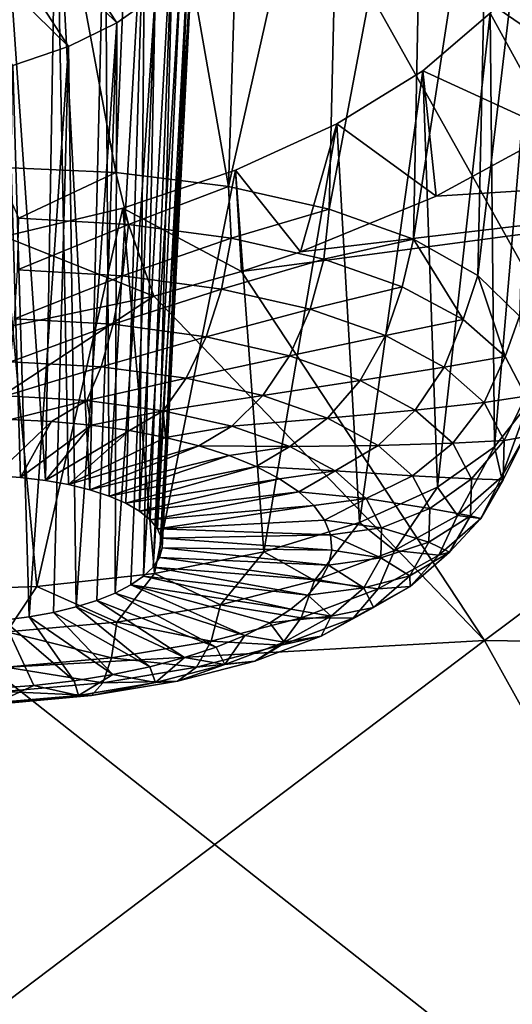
# Model space of a CAD drawing. Header units: metres. Extents: x -92 to 264, y -100 to 50.
# Tile 190 of 256: x 224.9 to 226.11, y -6.89 to -4.46. Entities that reach past the tile are written whole.
import ezdxf

# ---------------------------------------------------------------- set-up
doc = ezdxf.new("R2010")
doc.units = ezdxf.units.M
doc.layers.add('solid_21062050_01', color=7, linetype='CONTINUOUS')

msp = doc.modelspace()

# ---------------------------------------------------------------- linework, layer by layer
at = {"layer": 'solid_21062050_01'}
for points in [[(218.782837, -0.997569, 200.471298), (223.186951, -4.766902, 205.701218), (225.595398, -4.101642, 203.851639)], [(227.837891, -3.372804, 201.82547), (225.595398, -4.101642, 203.851639), (231.073044, -7.880507, 207.971664)], [(224.903351, -3.604574, 140.455521), (225.18541, -3.586922, 140.528549), (225.132263, -4.83781, 140.115891)], [(225.18541, -3.586922, 140.528549), (225.410126, -4.872816, 140.222672), (225.132263, -4.83781, 140.115891)], [(225.18541, -3.586922, 140.528549), (225.45018, -3.596301, 140.647476), (225.410126, -4.872816, 140.222672)], [(224.612946, -3.648782, 140.431473), (224.903351, -3.604574, 140.455521), (224.837158, -4.825077, 140.065094)], [(224.903351, -3.604574, 140.455521), (225.132263, -4.83781, 140.115891), (224.837158, -4.825077, 140.065094)], [(225.45018, -3.596301, 140.647476), (225.689209, -3.632668, 140.808517), (225.410126, -4.872816, 140.222672)], [(225.689209, -3.632668, 140.808517), (225.658585, -4.928565, 140.380753), (225.410126, -4.872816, 140.222672)], [(225.892303, -3.694654, 141.004745), (225.658585, -4.928565, 140.380753), (225.689209, -3.632668, 140.808517)], [(225.892303, -3.694654, 141.004745), (225.866806, -5.002621, 140.583221), (225.658585, -4.928565, 140.380753)], [(225.892303, -3.694654, 141.004745), (226.054291, -3.781225, 141.23201), (225.866806, -5.002621, 140.583221)], [(226.054291, -3.781225, 141.23201), (226.025665, -5.091747, 140.821228), (225.866806, -5.002621, 140.583221)], [(226.054291, -3.781225, 141.23201), (226.167252, -3.889399, 141.481598), (226.025665, -5.091747, 140.821228)], [(226.167252, -3.889399, 141.481598), (226.128235, -5.192049, 141.084396), (226.025665, -5.091747, 140.821228)], [(224.707031, -4.051288, 141.24559), (225.015533, -4.527269, 142.281906), (224.562592, -4.083326, 141.254822)], [(224.850616, -4.03532, 141.267563), (225.134995, -4.46826, 142.210648), (224.707031, -4.051288, 141.24559)], [(224.707031, -4.051288, 141.24559), (225.134995, -4.46826, 142.210648), (225.015533, -4.527269, 142.281906)], [(224.850616, -4.03532, 141.267563), (224.834351, -5.585779, 140.77478), (224.897858, -5.590098, 140.789749)], [(224.850616, -4.03532, 141.267563), (224.897858, -5.590098, 140.789749), (224.958817, -5.597441, 140.812317)], [(224.98584, -4.035928, 141.318695), (224.850616, -4.03532, 141.267563), (224.958817, -5.597441, 140.812317)], [(224.850616, -4.03532, 141.267563), (225.229477, -4.400811, 142.114304), (225.134995, -4.46826, 142.210648)], [(224.98584, -4.035928, 141.318695), (224.958817, -5.597441, 140.812317), (225.016144, -5.60768, 140.842072)], [(224.98584, -4.035928, 141.318695), (225.016144, -5.60768, 140.842072), (225.068893, -5.620642, 140.87851)], [(224.98584, -4.035928, 141.318695), (225.068893, -5.620642, 140.87851), (225.105942, -4.052916, 141.396011)], [(225.105942, -4.052916, 141.396011), (225.068893, -5.620642, 140.87851), (225.11615, -5.636103, 140.921021)], [(225.204697, -4.085482, 141.495499), (225.105942, -4.052916, 141.396011), (225.11615, -5.636103, 140.921021)], [(225.595398, -4.101642, 203.851639), (223.186951, -4.766902, 205.701218), (228.172287, -8.705172, 210.264084)], [(224.562592, -4.083326, 141.254822), (225.015533, -4.527269, 142.281906), (224.878494, -4.574147, 142.32373)], [(225.204697, -4.085482, 141.495499), (225.11615, -5.636103, 140.921021), (225.157089, -5.6538, 140.968857)], [(225.204697, -4.085482, 141.495499), (225.157089, -5.6538, 140.968857), (225.191025, -5.673427, 141.02121)], [(225.276749, -4.132272, 141.612534), (225.204697, -4.085482, 141.495499), (225.191025, -5.673427, 141.02121)], [(225.595398, -4.101642, 203.851639), (228.172287, -8.705172, 210.264084), (231.073044, -7.880507, 207.971664)], [(225.276749, -4.132272, 141.612534), (225.191025, -5.673427, 141.02121), (225.217377, -5.69465, 141.077179)], [(225.276749, -4.132272, 141.612534), (225.217377, -5.69465, 141.077179), (225.235687, -5.717106, 141.135803)], [(225.317169, -4.190833, 141.740524), (225.276749, -4.132272, 141.612534), (225.235687, -5.717106, 141.135803)], [(225.317169, -4.190833, 141.740524), (225.235687, -5.717106, 141.135803), (225.245651, -5.74041, 141.196091)], [(225.317169, -4.190833, 141.740524), (225.245651, -5.74041, 141.196091), (225.247101, -5.764164, 141.257004)], [(225.322952, -4.257732, 141.871857), (225.317169, -4.190833, 141.740524), (225.247101, -5.764164, 141.257004)], [(225.322952, -4.257732, 141.871857), (225.240005, -5.787963, 141.317505), (225.224487, -5.811399, 141.376556)], [(225.293304, -4.329144, 141.998993), (225.322952, -4.257732, 141.871857), (225.224487, -5.811399, 141.376556)], [(225.322952, -4.257732, 141.871857), (225.247101, -5.764164, 141.257004), (225.240005, -5.787963, 141.317505)], [(226.169708, -4.298182, 142.264511), (226.215668, -4.736814, 143.124908), (226.056046, -4.444842, 142.503738)], [(226.169708, -4.298182, 142.264511), (226.056046, -4.444842, 142.503738), (226.066711, -5.514886, 141.907257)], [(226.169708, -4.298182, 142.264511), (226.066711, -5.514886, 141.907257), (226.149216, -5.408344, 141.639526)], [(225.293304, -4.329144, 141.998993), (225.224487, -5.811399, 141.376556), (225.200806, -5.834071, 141.433151)], [(225.229477, -4.400811, 142.114304), (225.293304, -4.329144, 141.998993), (225.200806, -5.834071, 141.433151)], [(225.229477, -4.400811, 142.114304), (225.169373, -5.855592, 141.486328), (225.130722, -5.875593, 141.535156)], [(225.134995, -4.46826, 142.210648), (225.229477, -4.400811, 142.114304), (225.130722, -5.875593, 141.535156)], [(225.229477, -4.400811, 142.114304), (225.200806, -5.834071, 141.433151), (225.169373, -5.855592, 141.486328)], [(226.056046, -4.444842, 142.503738), (226.215668, -4.736814, 143.124908), (225.889771, -4.58669, 142.71553)], [(226.056046, -4.444842, 142.503738), (225.889771, -4.58669, 142.71553), (225.926117, -5.614109, 142.152649)], [(226.056046, -4.444842, 142.503738), (225.926117, -5.614109, 142.152649), (226.066711, -5.514886, 141.907257)], [(225.015533, -4.527269, 142.281906), (225.134995, -4.46826, 142.210648), (225.034531, -5.909695, 141.616547)], [(225.134995, -4.46826, 142.210648), (225.08551, -5.893731, 141.578812), (225.034531, -5.909695, 141.616547)], [(225.134995, -4.46826, 142.210648), (225.130722, -5.875593, 141.535156), (225.08551, -5.893731, 141.578812)], [(224.878494, -4.574147, 142.32373), (225.015533, -4.527269, 142.281906), (224.918793, -5.934051, 141.671768)], [(225.015533, -4.527269, 142.281906), (224.978638, -5.923212, 141.647705), (224.918793, -5.934051, 141.671768)], [(225.015533, -4.527269, 142.281906), (225.034531, -5.909695, 141.616547), (224.978638, -5.923212, 141.647705)], [(224.878494, -4.574147, 142.32373), (224.918793, -5.934051, 141.671768), (224.856033, -5.942026, 141.688324)], [(225.889771, -4.58669, 142.71553), (225.922379, -4.896141, 143.3255), (225.677322, -4.717729, 142.891113)], [(225.889771, -4.58669, 142.71553), (225.677322, -4.717729, 142.891113), (225.733582, -5.701678, 142.365005)], [(225.889771, -4.58669, 142.71553), (225.733582, -5.701678, 142.365005), (225.926117, -5.614109, 142.152649)], [(225.889771, -4.58669, 142.71553), (226.215668, -4.736814, 143.124908), (225.922379, -4.896141, 143.3255)], [(225.677322, -4.717729, 142.891113), (225.587814, -5.033479, 143.47139), (225.427338, -4.83247, 143.023193)], [(225.677322, -4.717729, 142.891113), (225.427338, -4.83247, 143.023193), (225.497513, -5.773764, 142.535019)], [(225.677322, -4.717729, 142.891113), (225.497513, -5.773764, 142.535019), (225.733582, -5.701678, 142.365005)], [(225.677322, -4.717729, 142.891113), (225.922379, -4.896141, 143.3255), (225.587814, -5.033479, 143.47139)], [(225.922379, -4.896141, 143.3255), (226.215668, -4.736814, 143.124908), (227.652573, -4.788594, 143.761826)], [(223.186951, -4.766902, 205.701218), (220.628174, -5.364269, 207.362213), (225.081314, -9.446293, 212.324432)], [(223.186951, -4.766902, 205.701218), (225.081314, -9.446293, 212.324432), (228.172287, -8.705172, 210.264084)], [(225.442825, -5.081795, 143.513702), (225.587814, -5.033479, 143.47139), (227.652573, -4.788594, 143.761826)], [(226.041824, -5.992938, 145.504349), (225.442825, -5.081795, 143.513702), (227.652573, -4.788594, 143.761826)], [(225.587814, -5.033479, 143.47139), (225.922379, -4.896141, 143.3255), (227.652573, -4.788594, 143.761826)], [(226.041824, -5.992938, 145.504349), (227.652573, -4.788594, 143.761826), (228.484207, -6.027561, 146.454468)], [(224.893311, -4.950893, 140.047928), (224.837158, -4.825077, 140.065094), (225.132263, -4.83781, 140.115891)], [(225.427338, -4.83247, 143.023193), (225.442825, -5.081795, 143.513702), (225.150131, -4.926213, 143.106506)], [(225.427338, -4.83247, 143.023193), (225.150131, -4.926213, 143.106506), (225.228226, -5.827218, 142.655289)], [(225.427338, -4.83247, 143.023193), (225.228226, -5.827218, 142.655289), (225.497513, -5.773764, 142.535019)], [(225.427338, -4.83247, 143.023193), (225.587814, -5.033479, 143.47139), (225.442825, -5.081795, 143.513702)], [(225.163513, -4.965889, 140.102997), (224.893311, -4.950893, 140.047928), (225.132263, -4.83781, 140.115891)], [(225.163513, -4.965889, 140.102997), (225.132263, -4.83781, 140.115891), (225.410126, -4.872816, 140.222672)], [(225.41745, -5.00001, 140.206024), (225.163513, -4.965889, 140.102997), (225.410126, -4.872816, 140.222672)], [(225.41745, -5.00001, 140.206024), (225.410126, -4.872816, 140.222672), (225.658585, -4.928565, 140.380753)], [(225.150131, -4.926213, 143.106506), (225.226105, -5.143194, 143.556671), (224.857086, -4.995391, 143.137955)], [(225.150131, -4.926213, 143.106506), (224.857086, -4.995391, 143.137955), (224.9375, -5.859704, 142.720535)], [(225.150131, -4.926213, 143.106506), (224.9375, -5.859704, 142.720535), (225.228226, -5.827218, 142.655289)], [(225.150131, -4.926213, 143.106506), (225.442825, -5.081795, 143.513702), (225.226105, -5.143194, 143.556671)], [(225.41745, -5.00001, 140.206024), (225.658585, -4.928565, 140.380753), (225.645386, -5.051943, 140.353058)], [(225.645386, -5.051943, 140.353058), (225.658585, -4.928565, 140.380753), (225.866806, -5.002621, 140.583221)], [(224.889816, -5.078228, 140.057861), (224.893311, -4.950893, 140.047928), (225.163513, -4.965889, 140.102997)], [(224.889816, -5.078228, 140.057861), (225.163513, -4.965889, 140.102997), (225.149292, -5.092628, 140.110748)], [(225.149292, -5.092628, 140.110748), (225.163513, -4.965889, 140.102997), (225.41745, -5.00001, 140.206024)], [(224.857086, -4.995391, 143.137955), (224.638046, -5.869801, 142.727921), (224.9375, -5.859704, 142.720535)], [(224.857086, -4.995391, 143.137955), (225.226105, -5.143194, 143.556671), (224.850128, -5.222006, 143.579132)], [(225.149292, -5.092628, 140.110748), (225.41745, -5.00001, 140.206024), (225.393158, -5.125394, 140.209686)], [(225.393158, -5.125394, 140.209686), (225.41745, -5.00001, 140.206024), (225.645386, -5.051943, 140.353058)], [(225.838531, -5.119693, 140.538452), (225.645386, -5.051943, 140.353058), (225.866806, -5.002621, 140.583221)], [(225.989471, -5.200657, 140.755081), (225.838531, -5.119693, 140.538452), (225.866806, -5.002621, 140.583221)], [(225.989471, -5.200657, 140.755081), (225.866806, -5.002621, 140.583221), (226.025665, -5.091747, 140.821228)], [(225.393158, -5.125394, 140.209686), (225.645386, -5.051943, 140.353058), (225.612045, -5.175266, 140.350891)], [(225.612045, -5.175266, 140.350891), (225.645386, -5.051943, 140.353058), (225.838531, -5.119693, 140.538452)], [(224.889816, -5.078228, 140.057861), (225.149292, -5.092628, 140.110748), (224.882965, -5.198804, 140.099564)], [(225.149292, -5.092628, 140.110748), (225.12648, -5.212319, 140.1492), (224.882965, -5.198804, 140.099564)], [(225.149292, -5.092628, 140.110748), (225.393158, -5.125394, 140.209686), (225.12648, -5.212319, 140.1492)], [(225.226105, -5.143194, 143.556671), (225.442825, -5.081795, 143.513702), (226.041824, -5.992938, 145.504349)], [(226.092422, -5.291723, 140.994614), (225.989471, -5.200657, 140.755081), (226.025665, -5.091747, 140.821228)], [(226.092422, -5.291723, 140.994614), (226.025665, -5.091747, 140.821228), (226.128235, -5.192049, 141.084396)], [(225.393158, -5.125394, 140.209686), (225.355347, -5.24307, 140.24205), (225.12648, -5.212319, 140.1492)], [(225.393158, -5.125394, 140.209686), (225.612045, -5.175266, 140.350891), (225.355347, -5.24307, 140.24205)], [(225.797516, -5.240328, 140.528931), (225.612045, -5.175266, 140.350891), (225.838531, -5.119693, 140.538452)], [(225.797516, -5.240328, 140.528931), (225.838531, -5.119693, 140.538452), (225.989471, -5.200657, 140.755081)], [(223.735718, -6.121594, 144.983658), (225.226105, -5.143194, 143.556671), (226.041824, -5.992938, 145.504349)], [(223.735718, -6.121594, 144.983658), (224.850128, -5.222006, 143.579132), (225.226105, -5.143194, 143.556671)], [(225.355347, -5.24307, 140.24205), (225.612045, -5.175266, 140.350891), (225.560776, -5.289876, 140.374573)], [(225.797516, -5.240328, 140.528931), (225.560776, -5.289876, 140.374573), (225.612045, -5.175266, 140.350891)], [(226.143402, -5.389392, 141.247864), (226.092422, -5.291723, 140.994614), (226.128235, -5.192049, 141.084396)], [(224.882965, -5.198804, 140.099564), (225.12648, -5.212319, 140.1492), (224.873184, -5.304751, 140.170303)], [(225.12648, -5.212319, 140.1492), (225.096558, -5.317148, 140.215836), (224.873184, -5.304751, 140.170303)], [(225.12648, -5.212319, 140.1492), (225.355347, -5.24307, 140.24205), (225.096558, -5.317148, 140.215836)], [(225.797516, -5.240328, 140.528931), (225.989471, -5.200657, 140.755081), (225.942474, -5.318079, 140.736954)], [(225.942474, -5.318079, 140.736954), (225.989471, -5.200657, 140.755081), (226.092422, -5.291723, 140.994614)], [(225.355347, -5.24307, 140.24205), (225.306488, -5.345354, 140.30101), (225.096558, -5.317148, 140.215836)], [(225.355347, -5.24307, 140.24205), (225.560776, -5.289876, 140.374573), (225.306488, -5.345354, 140.30101)], [(225.797516, -5.240328, 140.528931), (225.734848, -5.350936, 140.541656), (225.560776, -5.289876, 140.374573)], [(225.797516, -5.240328, 140.528931), (225.942474, -5.318079, 140.736954), (225.734848, -5.350936, 140.541656)], [(225.306488, -5.345354, 140.30101), (225.560776, -5.289876, 140.374573), (225.494919, -5.388286, 140.422562)], [(225.734848, -5.350936, 140.541656), (225.494919, -5.388286, 140.422562), (225.560776, -5.289876, 140.374573)], [(225.942474, -5.318079, 140.736954), (226.092422, -5.291723, 140.994614), (226.041336, -5.405531, 140.96698)], [(226.041336, -5.405531, 140.96698), (226.092422, -5.291723, 140.994614), (226.143402, -5.389392, 141.247864)], [(224.873184, -5.304751, 140.170303), (225.096558, -5.317148, 140.215836), (224.86113, -5.389149, 140.265472)], [(225.096558, -5.317148, 140.215836), (225.061478, -5.400268, 140.306305), (224.86113, -5.389149, 140.265472)], [(225.096558, -5.317148, 140.215836), (225.306488, -5.345354, 140.30101), (225.061478, -5.400268, 140.306305)], [(225.942474, -5.318079, 140.736954), (225.87088, -5.423905, 140.736893), (225.734848, -5.350936, 140.541656)], [(225.942474, -5.318079, 140.736954), (226.041336, -5.405531, 140.96698), (225.87088, -5.423905, 140.736893)], [(220.628174, -5.364269, 207.362213), (221.82106, -10.098863, 214.138824), (225.081314, -9.446293, 212.324432)], [(225.306488, -5.345354, 140.30101), (225.249771, -5.425566, 140.382706), (225.061478, -5.400268, 140.306305)], [(225.306488, -5.345354, 140.30101), (225.494919, -5.388286, 140.422562), (225.249771, -5.425566, 140.382706)], [(225.734848, -5.350936, 140.541656), (225.654587, -5.444294, 140.575821), (225.494919, -5.388286, 140.422562)], [(225.734848, -5.350936, 140.541656), (225.87088, -5.423905, 140.736893), (225.654587, -5.444294, 140.575821)], [(224.86113, -5.389149, 140.265472), (225.061478, -5.400268, 140.306305), (224.873138, -5.447058, 140.381882)], [(225.249771, -5.425566, 140.382706), (225.494919, -5.388286, 140.422562), (225.418762, -5.464073, 140.491714)], [(225.654587, -5.444294, 140.575821), (225.418762, -5.464073, 140.491714), (225.494919, -5.388286, 140.422562)], [(226.041336, -5.405531, 140.96698), (226.143402, -5.389392, 141.247864), (226.090302, -5.499324, 141.210175)], [(226.090302, -5.499324, 141.210175), (226.143402, -5.389392, 141.247864), (226.140472, -5.489911, 141.505066)], [(225.061478, -5.400268, 140.306305), (224.974091, -5.452124, 140.401077), (224.873138, -5.447058, 140.381882)], [(225.061478, -5.400268, 140.306305), (225.072189, -5.461317, 140.430664), (224.974091, -5.452124, 140.401077)], [(225.061478, -5.400268, 140.306305), (225.249771, -5.425566, 140.382706), (225.072189, -5.461317, 140.430664)], [(226.041336, -5.405531, 140.96698), (225.963669, -5.50598, 140.952774), (225.87088, -5.423905, 140.736893)], [(226.041336, -5.405531, 140.96698), (226.090302, -5.499324, 141.210175), (225.963669, -5.50598, 140.952774)], [(226.08374, -5.589416, 141.756348), (226.149216, -5.408344, 141.639526), (226.066711, -5.514886, 141.907257)], [(226.08374, -5.589416, 141.756348), (226.140472, -5.489911, 141.505066), (226.149216, -5.408344, 141.639526)], [(225.249771, -5.425566, 140.382706), (225.166229, -5.474522, 140.470276), (225.072189, -5.461317, 140.430664)], [(225.249771, -5.425566, 140.382706), (225.25499, -5.491571, 140.519409), (225.166229, -5.474522, 140.470276)], [(225.249771, -5.425566, 140.382706), (225.418762, -5.464073, 140.491714), (225.25499, -5.491571, 140.519409)], [(225.87088, -5.423905, 140.736893), (225.779373, -5.511226, 140.754898), (225.654587, -5.444294, 140.575821)], [(225.87088, -5.423905, 140.736893), (225.963669, -5.50598, 140.952774), (225.779373, -5.511226, 140.754898)], [(224.834351, -5.585779, 140.77478), (224.873138, -5.447058, 140.381882), (224.974091, -5.452124, 140.401077)], [(224.897858, -5.590098, 140.789749), (224.834351, -5.585779, 140.77478), (224.974091, -5.452124, 140.401077)], [(224.897858, -5.590098, 140.789749), (224.974091, -5.452124, 140.401077), (225.072189, -5.461317, 140.430664)], [(224.958817, -5.597441, 140.812317), (224.897858, -5.590098, 140.789749), (225.072189, -5.461317, 140.430664)], [(224.958817, -5.597441, 140.812317), (225.072189, -5.461317, 140.430664), (225.166229, -5.474522, 140.470276)], [(225.25499, -5.491571, 140.519409), (225.418762, -5.464073, 140.491714), (225.337387, -5.512252, 140.577454)], [(225.418762, -5.464073, 140.491714), (225.561981, -5.514307, 140.629181), (225.337387, -5.512252, 140.577454)], [(225.654587, -5.444294, 140.575821), (225.561981, -5.514307, 140.629181), (225.418762, -5.464073, 140.491714)], [(225.654587, -5.444294, 140.575821), (225.779373, -5.511226, 140.754898), (225.561981, -5.514307, 140.629181)], [(225.016144, -5.60768, 140.842072), (224.958817, -5.597441, 140.812317), (225.166229, -5.474522, 140.470276)], [(225.016144, -5.60768, 140.842072), (225.166229, -5.474522, 140.470276), (225.25499, -5.491571, 140.519409)], [(226.087494, -5.595853, 141.457169), (226.140472, -5.489911, 141.505066), (226.08374, -5.589416, 141.756348)], [(226.090302, -5.499324, 141.210175), (226.140472, -5.489911, 141.505066), (226.087494, -5.595853, 141.457169)], [(225.016144, -5.60768, 140.842072), (225.25499, -5.491571, 140.519409), (225.337387, -5.512252, 140.577454)], [(225.068893, -5.620642, 140.87851), (225.016144, -5.60768, 140.842072), (225.337387, -5.512252, 140.577454)], [(225.068893, -5.620642, 140.87851), (225.337387, -5.512252, 140.577454), (225.412369, -5.536304, 140.643661)], [(225.561981, -5.514307, 140.629181), (225.412369, -5.536304, 140.643661), (225.337387, -5.512252, 140.577454)], [(225.561981, -5.514307, 140.629181), (225.479004, -5.563424, 140.717209), (225.412369, -5.536304, 140.643661)], [(225.561981, -5.514307, 140.629181), (225.673904, -5.574338, 140.78981), (225.479004, -5.563424, 140.717209)], [(225.779373, -5.511226, 140.754898), (225.673904, -5.574338, 140.78981), (225.561981, -5.514307, 140.629181)], [(225.779373, -5.511226, 140.754898), (225.864471, -5.586508, 140.952927), (225.673904, -5.574338, 140.78981)], [(225.963669, -5.50598, 140.952774), (225.864471, -5.586508, 140.952927), (225.779373, -5.511226, 140.754898)], [(225.963669, -5.50598, 140.952774), (226.009613, -5.594004, 141.181015), (225.864471, -5.586508, 140.952927)], [(226.090302, -5.499324, 141.210175), (226.009613, -5.594004, 141.181015), (225.963669, -5.50598, 140.952774)], [(226.090302, -5.499324, 141.210175), (226.087494, -5.595853, 141.457169), (226.009613, -5.594004, 141.181015)], [(225.11615, -5.636103, 140.921021), (225.068893, -5.620642, 140.87851), (225.412369, -5.536304, 140.643661)], [(225.11615, -5.636103, 140.921021), (225.412369, -5.536304, 140.643661), (225.479004, -5.563424, 140.717209)], [(225.975388, -5.684083, 141.992081), (226.066711, -5.514886, 141.907257), (225.926117, -5.614109, 142.152649)], [(225.975388, -5.684083, 141.992081), (226.08374, -5.589416, 141.756348), (226.066711, -5.514886, 141.907257)], [(225.157089, -5.6538, 140.968857), (225.11615, -5.636103, 140.921021), (225.479004, -5.563424, 140.717209)], [(225.157089, -5.6538, 140.968857), (225.479004, -5.563424, 140.717209), (225.536438, -5.593272, 140.79718)], [(225.673904, -5.574338, 140.78981), (225.536438, -5.593272, 140.79718), (225.479004, -5.563424, 140.717209)], [(225.673904, -5.574338, 140.78981), (225.583969, -5.625471, 140.882568), (225.536438, -5.593272, 140.79718)], [(225.673904, -5.574338, 140.78981), (225.750229, -5.64186, 140.967407), (225.583969, -5.625471, 140.882568)], [(225.864471, -5.586508, 140.952927), (225.750229, -5.64186, 140.967407), (225.673904, -5.574338, 140.78981)], [(225.864471, -5.586508, 140.952927), (225.906616, -5.66725, 141.162262), (225.750229, -5.64186, 140.967407)], [(226.009613, -5.594004, 141.181015), (225.906616, -5.66725, 141.162262), (225.864471, -5.586508, 140.952927)], [(225.191025, -5.673427, 141.02121), (225.157089, -5.6538, 140.968857), (225.536438, -5.593272, 140.79718)], [(225.191025, -5.673427, 141.02121), (225.536438, -5.593272, 140.79718), (225.583969, -5.625471, 140.882568)], [(226.009613, -5.594004, 141.181015), (226.006973, -5.684597, 141.412811), (225.906616, -5.66725, 141.162262)], [(226.033005, -5.691409, 141.698486), (226.08374, -5.589416, 141.756348), (225.975388, -5.684083, 141.992081)], [(226.087494, -5.595853, 141.457169), (226.006973, -5.684597, 141.412811), (226.009613, -5.594004, 141.181015)], [(226.087494, -5.595853, 141.457169), (226.033005, -5.691409, 141.698486), (226.006973, -5.684597, 141.412811)], [(226.087494, -5.595853, 141.457169), (226.08374, -5.589416, 141.756348), (226.033005, -5.691409, 141.698486)], [(225.217377, -5.69465, 141.077179), (225.191025, -5.673427, 141.02121), (225.583969, -5.625471, 140.882568)], [(225.217377, -5.69465, 141.077179), (225.583969, -5.625471, 140.882568), (225.620972, -5.659617, 140.97229)], [(225.750229, -5.64186, 140.967407), (225.620972, -5.659617, 140.97229), (225.583969, -5.625471, 140.882568)], [(225.819565, -5.770274, 142.203171), (225.926117, -5.614109, 142.152649), (225.733582, -5.701678, 142.365005)], [(225.819565, -5.770274, 142.203171), (225.975388, -5.684083, 141.992081), (225.926117, -5.614109, 142.152649)], [(225.235687, -5.717106, 141.135803), (225.217377, -5.69465, 141.077179), (225.620972, -5.659617, 140.97229)], [(225.235687, -5.717106, 141.135803), (225.620972, -5.659617, 140.97229), (225.647003, -5.695282, 141.065216)], [(225.750229, -5.64186, 140.967407), (225.647003, -5.695282, 141.065216), (225.620972, -5.659617, 140.97229)], [(225.750229, -5.64186, 140.967407), (225.78804, -5.714278, 141.155167), (225.647003, -5.695282, 141.065216)], [(225.906616, -5.66725, 141.162262), (225.78804, -5.714278, 141.155167), (225.750229, -5.64186, 140.967407)], [(225.906616, -5.66725, 141.162262), (225.904205, -5.750346, 141.374893), (225.78804, -5.714278, 141.155167)], [(225.928955, -5.78232, 141.92485), (225.975388, -5.684083, 141.992081), (225.819565, -5.770274, 142.203171)], [(226.006973, -5.684597, 141.412811), (225.904205, -5.750346, 141.374893), (225.906616, -5.66725, 141.162262)], [(226.033005, -5.691409, 141.698486), (225.975388, -5.684083, 141.992081), (225.928955, -5.78232, 141.92485)], [(225.235687, -5.717106, 141.135803), (225.647003, -5.695282, 141.065216), (225.661728, -5.732015, 141.160172)], [(225.622284, -5.844678, 142.381516), (225.733582, -5.701678, 142.365005), (225.497513, -5.773764, 142.535019)], [(225.622284, -5.844678, 142.381516), (225.819565, -5.770274, 142.203171), (225.733582, -5.701678, 142.365005)], [(225.78804, -5.714278, 141.155167), (225.661728, -5.732015, 141.160172), (225.647003, -5.695282, 141.065216)], [(226.006973, -5.684597, 141.412811), (225.955856, -5.774276, 141.639297), (225.904205, -5.750346, 141.374893)], [(226.033005, -5.691409, 141.698486), (225.928955, -5.78232, 141.92485), (225.955856, -5.774276, 141.639297)], [(226.033005, -5.691409, 141.698486), (225.955856, -5.774276, 141.639297), (226.006973, -5.684597, 141.412811)], [(225.245651, -5.74041, 141.196091), (225.235687, -5.717106, 141.135803), (225.661728, -5.732015, 141.160172)], [(225.245651, -5.74041, 141.196091), (225.661728, -5.732015, 141.160172), (225.664963, -5.769356, 141.255997)], [(225.78804, -5.714278, 141.155167), (225.785858, -5.788808, 141.345886), (225.661728, -5.732015, 141.160172)], [(225.785858, -5.788808, 141.345886), (225.664963, -5.769356, 141.255997), (225.661728, -5.732015, 141.160172)], [(225.904205, -5.750346, 141.374893), (225.785858, -5.788808, 141.345886), (225.78804, -5.714278, 141.155167)], [(225.247101, -5.764164, 141.257004), (225.245651, -5.74041, 141.196091), (225.664963, -5.769356, 141.255997)], [(225.904205, -5.750346, 141.374893), (225.8573, -5.832605, 141.582626), (225.785858, -5.788808, 141.345886)], [(225.955856, -5.774276, 141.639297), (225.8573, -5.832605, 141.582626), (225.904205, -5.750346, 141.374893)], [(225.391098, -5.904435, 142.520264), (225.497513, -5.773764, 142.535019), (225.228226, -5.827218, 142.655289)], [(225.240005, -5.787963, 141.317505), (225.247101, -5.764164, 141.257004), (225.656677, -5.806834, 141.35144)], [(225.247101, -5.764164, 141.257004), (225.664963, -5.769356, 141.255997), (225.656677, -5.806834, 141.35144)], [(225.391098, -5.904435, 142.520264), (225.622284, -5.844678, 142.381516), (225.497513, -5.773764, 142.535019)], [(225.779312, -5.865091, 142.127563), (225.819565, -5.770274, 142.203171), (225.622284, -5.844678, 142.381516)], [(225.785858, -5.788808, 141.345886), (225.656677, -5.806834, 141.35144), (225.664963, -5.769356, 141.255997)], [(225.928955, -5.78232, 141.92485), (225.819565, -5.770274, 142.203171), (225.779312, -5.865091, 142.127563)], [(225.955856, -5.774276, 141.639297), (225.858185, -5.859595, 141.851746), (225.8573, -5.832605, 141.582626)], [(225.928955, -5.78232, 141.92485), (225.858185, -5.859595, 141.851746), (225.955856, -5.774276, 141.639297)], [(225.224487, -5.811399, 141.376556), (225.240005, -5.787963, 141.317505), (225.636948, -5.843978, 141.445343)], [(225.240005, -5.787963, 141.317505), (225.656677, -5.806834, 141.35144), (225.636948, -5.843978, 141.445343)], [(225.785858, -5.788808, 141.345886), (225.743805, -5.862586, 141.532196), (225.656677, -5.806834, 141.35144)], [(225.8573, -5.832605, 141.582626), (225.743805, -5.862586, 141.532196), (225.785858, -5.788808, 141.345886)], [(225.928955, -5.78232, 141.92485), (225.779312, -5.865091, 142.127563), (225.858185, -5.859595, 141.851746)], [(225.134918, -5.947248, 142.61409), (225.228226, -5.827218, 142.655289), (224.9375, -5.859704, 142.720535)], [(225.134918, -5.947248, 142.61409), (225.391098, -5.904435, 142.520264), (225.228226, -5.827218, 142.655289)], [(225.200806, -5.834071, 141.433151), (225.224487, -5.811399, 141.376556), (225.606049, -5.880322, 141.536499)], [(225.224487, -5.811399, 141.376556), (225.636948, -5.843978, 141.445343), (225.606049, -5.880322, 141.536499)], [(225.743805, -5.862586, 141.532196), (225.636948, -5.843978, 141.445343), (225.656677, -5.806834, 141.35144)], [(225.169373, -5.855592, 141.486328), (225.200806, -5.834071, 141.433151), (225.564362, -5.915408, 141.623764)], [(225.200806, -5.834071, 141.433151), (225.606049, -5.880322, 141.536499), (225.564362, -5.915408, 141.623764)], [(225.589859, -5.936542, 142.298843), (225.622284, -5.844678, 142.381516), (225.391098, -5.904435, 142.520264)], [(225.779312, -5.865091, 142.127563), (225.622284, -5.844678, 142.381516), (225.589859, -5.936542, 142.298843)], [(225.743805, -5.862586, 141.532196), (225.606049, -5.880322, 141.536499), (225.636948, -5.843978, 141.445343)], [(225.8573, -5.832605, 141.582626), (225.767731, -5.910864, 141.777496), (225.743805, -5.862586, 141.532196)], [(225.858185, -5.859595, 141.851746), (225.767731, -5.910864, 141.777496), (225.8573, -5.832605, 141.582626)], [(224.863571, -5.971473, 142.659378), (224.9375, -5.859704, 142.720535), (224.638046, -5.869801, 142.727921)], [(224.863571, -5.971473, 142.659378), (225.134918, -5.947248, 142.61409), (224.9375, -5.859704, 142.720535)], [(225.08551, -5.893731, 141.578812), (225.130722, -5.875593, 141.535156), (225.380432, -6.008819, 141.851608)], [(225.130722, -5.875593, 141.535156), (225.169373, -5.855592, 141.486328), (225.450836, -5.980062, 141.782318)], [(225.130722, -5.875593, 141.535156), (225.450836, -5.980062, 141.782318), (225.380432, -6.008819, 141.851608)], [(225.169373, -5.855592, 141.486328), (225.564362, -5.915408, 141.623764), (225.512405, -5.948795, 141.706055)], [(225.169373, -5.855592, 141.486328), (225.512405, -5.948795, 141.706055), (225.450836, -5.980062, 141.782318)], [(225.779312, -5.865091, 142.127563), (225.589859, -5.936542, 142.298843), (225.717758, -5.937276, 142.041992)], [(225.743805, -5.862586, 141.532196), (225.663452, -5.932778, 141.706985), (225.606049, -5.880322, 141.536499)], [(225.767731, -5.910864, 141.777496), (225.663452, -5.932778, 141.706985), (225.743805, -5.862586, 141.532196)], [(225.858185, -5.859595, 141.851746), (225.717758, -5.937276, 142.041992), (225.767731, -5.910864, 141.777496)], [(225.779312, -5.865091, 142.127563), (225.717758, -5.937276, 142.041992), (225.858185, -5.859595, 141.851746)], [(225.034531, -5.909695, 141.616547), (225.08551, -5.893731, 141.578812), (225.302063, -6.0347, 141.913055)], [(225.08551, -5.893731, 141.578812), (225.380432, -6.008819, 141.851608), (225.302063, -6.0347, 141.913055)], [(225.663452, -5.932778, 141.706985), (225.564362, -5.915408, 141.623764), (225.606049, -5.880322, 141.536499)], [(224.918793, -5.934051, 141.671768), (224.978638, -5.923212, 141.647705), (225.125519, -6.076581, 142.009399)], [(224.978638, -5.923212, 141.647705), (225.034531, -5.909695, 141.616547), (225.216736, -6.057384, 141.965866)], [(224.978638, -5.923212, 141.647705), (225.216736, -6.057384, 141.965866), (225.125519, -6.076581, 142.009399)], [(225.034531, -5.909695, 141.616547), (225.302063, -6.0347, 141.913055), (225.216736, -6.057384, 141.965866)], [(225.367859, -5.993927, 142.432083), (225.391098, -5.904435, 142.520264), (225.134918, -5.947248, 142.61409)], [(225.589859, -5.936542, 142.298843), (225.391098, -5.904435, 142.520264), (225.367859, -5.993927, 142.432083)], [(225.663452, -5.932778, 141.706985), (225.512405, -5.948795, 141.706055), (225.564362, -5.915408, 141.623764)], [(225.767731, -5.910864, 141.777496), (225.638916, -5.982118, 141.952011), (225.663452, -5.932778, 141.706985)], [(225.717758, -5.937276, 142.041992), (225.638916, -5.982118, 141.952011), (225.767731, -5.910864, 141.777496)], [(224.856033, -5.942026, 141.688324), (224.930038, -6.103606, 142.066544), (224.828247, -6.111092, 142.079437)], [(224.856033, -5.942026, 141.688324), (224.918793, -5.934051, 141.671768), (225.029541, -6.092054, 142.043091)], [(224.856033, -5.942026, 141.688324), (225.029541, -6.092054, 142.043091), (224.930038, -6.103606, 142.066544)], [(225.121841, -6.035041, 142.522186), (225.134918, -5.947248, 142.61409), (224.863571, -5.971473, 142.659378)], [(224.918793, -5.934051, 141.671768), (225.125519, -6.076581, 142.009399), (225.029541, -6.092054, 142.043091)], [(225.367859, -5.993927, 142.432083), (225.134918, -5.947248, 142.61409), (225.121841, -6.035041, 142.522186)], [(225.589859, -5.936542, 142.298843), (225.367859, -5.993927, 142.432083), (225.539948, -6.004333, 142.202728)], [(225.547928, -5.996686, 141.863495), (225.450836, -5.980062, 141.782318), (225.512405, -5.948795, 141.706055)], [(225.663452, -5.932778, 141.706985), (225.547928, -5.996686, 141.863495), (225.512405, -5.948795, 141.706055)], [(225.589859, -5.936542, 142.298843), (225.539948, -6.004333, 142.202728), (225.717758, -5.937276, 142.041992)], [(225.717758, -5.937276, 142.041992), (225.539948, -6.004333, 142.202728), (225.638916, -5.982118, 141.952011)], [(225.638916, -5.982118, 141.952011), (225.547928, -5.996686, 141.863495), (225.663452, -5.932778, 141.706985)], [(225.121841, -6.035041, 142.522186), (224.863571, -5.971473, 142.659378), (224.861252, -6.058304, 142.565689)], [(224.347366, -7.274095, 147.48349), (223.735718, -6.121594, 144.983658), (226.041824, -5.992938, 145.504349)], [(224.347366, -7.274095, 147.48349), (226.041824, -5.992938, 145.504349), (226.573471, -6.948392, 147.569275)], [(225.367859, -5.993927, 142.432083), (225.121841, -6.035041, 142.522186), (225.331604, -6.058189, 142.327774)], [(225.367859, -5.993927, 142.432083), (225.331604, -6.058189, 142.327774), (225.539948, -6.004333, 142.202728)], [(225.401642, -6.051854, 141.995728), (225.380432, -6.008819, 141.851608), (225.450836, -5.980062, 141.782318)], [(225.547928, -5.996686, 141.863495), (225.401642, -6.051854, 141.995728), (225.450836, -5.980062, 141.782318)], [(225.475815, -6.043626, 142.099442), (225.401642, -6.051854, 141.995728), (225.547928, -5.996686, 141.863495)], [(225.638916, -5.982118, 141.952011), (225.475815, -6.043626, 142.099442), (225.547928, -5.996686, 141.863495)], [(225.539948, -6.004333, 142.202728), (225.475815, -6.043626, 142.099442), (225.638916, -5.982118, 141.952011)], [(226.573471, -6.948392, 147.569275), (226.041824, -5.992938, 145.504349), (228.484207, -6.027561, 146.454468)], [(225.401642, -6.051854, 141.995728), (225.302063, -6.0347, 141.913055), (225.380432, -6.008819, 141.851608)], [(225.539948, -6.004333, 142.202728), (225.331604, -6.058189, 142.327774), (225.475815, -6.043626, 142.099442)], [(225.121841, -6.035041, 142.522186), (224.861252, -6.058304, 142.565689), (225.100708, -6.096775, 142.412338)], [(225.121841, -6.035041, 142.522186), (225.100708, -6.096775, 142.412338), (225.331604, -6.058189, 142.327774)], [(225.230225, -6.09616, 142.098618), (225.216736, -6.057384, 141.965866), (225.302063, -6.0347, 141.913055)], [(225.401642, -6.051854, 141.995728), (225.230225, -6.09616, 142.098618), (225.302063, -6.0347, 141.913055)], [(225.475815, -6.043626, 142.099442), (225.284698, -6.093026, 142.214142), (225.401642, -6.051854, 141.995728)], [(225.331604, -6.058189, 142.327774), (225.284698, -6.093026, 142.214142), (225.475815, -6.043626, 142.099442)], [(224.861252, -6.058304, 142.565689), (224.856155, -6.118608, 142.453156), (225.100708, -6.096775, 142.412338)], [(225.331604, -6.058189, 142.327774), (225.100708, -6.096775, 142.412338), (225.284698, -6.093026, 142.214142)], [(225.230225, -6.09616, 142.098618), (225.125519, -6.076581, 142.009399), (225.216736, -6.057384, 141.965866)], [(225.284698, -6.093026, 142.214142), (225.230225, -6.09616, 142.098618), (225.401642, -6.051854, 141.995728)], [(225.100708, -6.096775, 142.412338), (224.856155, -6.118608, 142.453156), (225.072922, -6.128418, 142.291702)], [(225.040283, -6.127905, 142.168182), (224.930038, -6.103606, 142.066544), (225.029541, -6.092054, 142.043091)], [(225.040283, -6.127905, 142.168182), (225.029541, -6.092054, 142.043091), (225.125519, -6.076581, 142.009399)], [(225.230225, -6.09616, 142.098618), (225.040283, -6.127905, 142.168182), (225.125519, -6.076581, 142.009399)], [(225.072922, -6.128418, 142.291702), (225.040283, -6.127905, 142.168182), (225.230225, -6.09616, 142.098618)], [(225.284698, -6.093026, 142.214142), (225.072922, -6.128418, 142.291702), (225.230225, -6.09616, 142.098618)], [(225.100708, -6.096775, 142.412338), (225.072922, -6.128418, 142.291702), (225.284698, -6.093026, 142.214142)], [(224.839081, -6.145866, 142.201767), (224.828247, -6.111092, 142.079437), (224.930038, -6.103606, 142.066544)], [(225.040283, -6.127905, 142.168182), (224.839081, -6.145866, 142.201767), (224.930038, -6.103606, 142.066544)], [(224.856155, -6.118608, 142.453156), (224.848602, -6.148444, 142.329147), (225.072922, -6.128418, 142.291702)], [(224.848602, -6.148444, 142.329147), (224.839081, -6.145866, 142.201767), (225.040283, -6.127905, 142.168182)], [(225.072922, -6.128418, 142.291702), (224.848602, -6.148444, 142.329147), (225.040283, -6.127905, 142.168182)]]:
    msp.add_3dface(points, dxfattribs=at)

doc.saveas('drawing.dxf')
